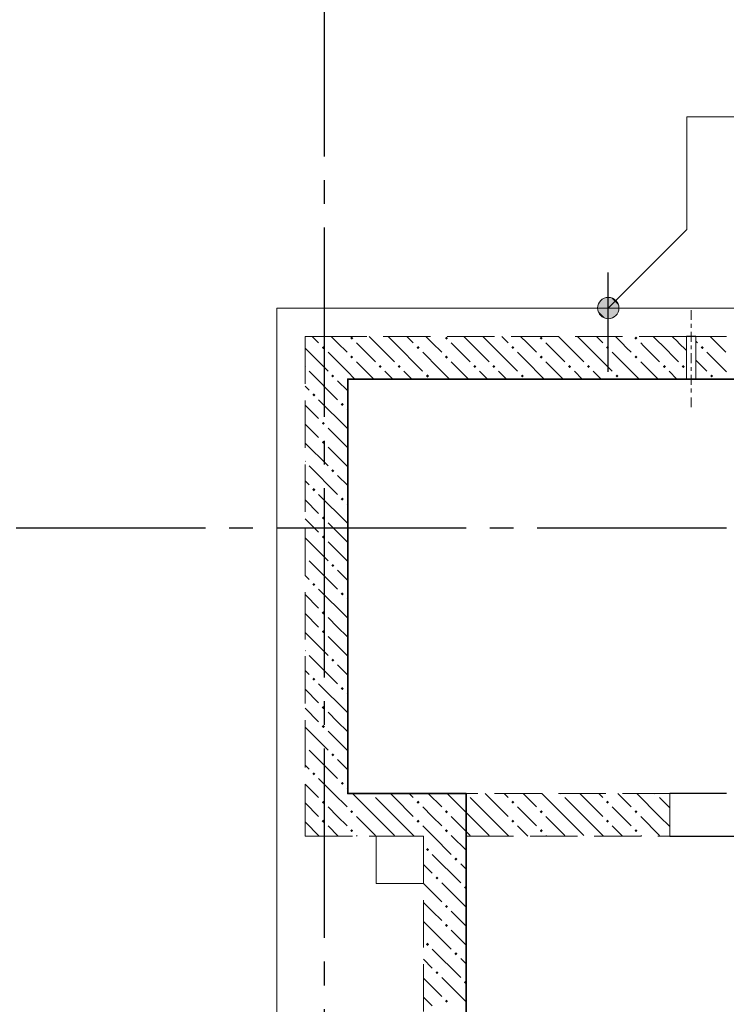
# Model space of a CAD drawing. Header units: millimetres. Extents: x 0 to 43074, y 0 to 59400.
# Tile 25 of 30: x 15039 to 18022, y 44240 to 48398. Entities that reach past the tile are written whole.
import ezdxf

# ---------------------------------------------------------------- set-up
doc = ezdxf.new("R2010")
doc.units = ezdxf.units.MM
doc.linetypes.add('______2', pattern=[270, 200, -70])
doc.linetypes.add('______5', pattern=[1100, 800, -100, 100, -100])
doc.layers.add('ЖБ Перекрытие верхний уровень', color=7, linetype='Continuous', lineweight=25, true_color=0xe0e0ff)
doc.layers.add('ЖБ Стена верхний уровень', color=7, linetype='Continuous', lineweight=25, true_color=0x006e00)
for name, color, linetype, lineweight in [('Макрос окна_ макрос двери', 7, 'Continuous', 18), ('Обрамление П-обр. равн.', 7, 'Continuous', 25), ('Оси', 40, '______5', 18), ('Позиционная метка линия выноска', 7, 'Continuous', 13), ('Позиционная метка номер позиции', 7, 'Continuous', 13), ('Размерная выноска', 7, 'Continuous', 13)]:
    doc.layers.add(name, color=color, linetype=linetype, lineweight=lineweight)

msp = doc.modelspace()

# ---------------------------------------------------------------- hatches: boundary and pattern name
at = {"layer": 'ЖБ Стена верхний уровень', "linetype": 'Continuous', "lineweight": 18, "transparency": 33554687}
for points in [[(16434.5, 47053.1), (16440.9, 47059.6), (16447.4, 47053.1), (16440.9, 47046.6)], [(16834.5, 47053.1), (16840.9, 47059.6), (16847.4, 47053.1), (16840.9, 47046.6)], [(17234.5, 47053.1), (17240.9, 47059.6), (17247.4, 47053.1), (17240.9, 47046.6)], [(17634.5, 47053.1), (17640.9, 47059.6), (17647.4, 47053.1), (17640.9, 47046.6)], [(16314.5, 47013.1), (16321, 47019.6), (16327.5, 47013.1), (16321, 47006.6)], [(16714.5, 47013.1), (16721, 47019.6), (16727.5, 47013.1), (16721, 47006.6)], [(17114.5, 47013.1), (17121, 47019.6), (17127.5, 47013.1), (17121, 47006.6)], [(17514.5, 47013.1), (17521, 47019.6), (17527.5, 47013.1), (17521, 47006.6)], [(17914.5, 47013.1), (17921, 47019.6), (17927.5, 47013.1), (17921, 47006.6)], [(16434.5, 46973.1), (16440.9, 46979.6), (16447.4, 46973.1), (16440.9, 46966.6)], [(16834.5, 46973.1), (16840.9, 46979.6), (16847.4, 46973.1), (16840.9, 46966.6)], [(17634.5, 46973.1), (17640.9, 46979.6), (17647.4, 46973.1), (17640.9, 46966.6)], [(16244, 46936.6), (16247.4, 46933.1), (16244, 46929.7)], [(16554.4, 46933.1), (16560.9, 46939.6), (16567.4, 46933.1), (16560.9, 46926.6)], [(16634.5, 46933.1), (16640.9, 46939.6), (16647.4, 46933.1), (16640.9, 46926.6)], [(16954.4, 46933.1), (16960.9, 46939.6), (16967.4, 46933.1), (16960.9, 46926.6)], [(17034.5, 46933.1), (17040.9, 46939.6), (17047.4, 46933.1), (17040.9, 46926.6)], [(17354.4, 46933.1), (17360.9, 46939.6), (17367.4, 46933.1), (17360.9, 46926.6)], [(17434.5, 46933.1), (17440.9, 46939.6), (17447.4, 46933.1), (17440.9, 46926.6)], [(17754.4, 46933.1), (17760.9, 46939.6), (17767.4, 46933.1), (17760.9, 46926.6)], [(17834.5, 46933.1), (17840.9, 46939.6), (17847.4, 46933.1), (17840.9, 46926.6)], [(16354.4, 46893.1), (16360.9, 46899.6), (16367.4, 46893.1), (16360.9, 46886.6)], [(16754.4, 46893.1), (16760.9, 46899.6), (16767.4, 46893.1), (16760.9, 46886.6)], [(17154.4, 46893.1), (17160.9, 46899.6), (17167.4, 46893.1), (17160.9, 46886.6)], [(17554.4, 46893.1), (17560.9, 46899.6), (17567.4, 46893.1), (17560.9, 46886.6)], [(17954.4, 46893.1), (17960.9, 46899.6), (17967.4, 46893.1), (17960.9, 46886.6)], [(16274.5, 46813.1), (16281, 46819.6), (16287.5, 46813.1), (16281, 46806.6)], [(16394.5, 46773.1), (16401, 46779.6), (16407.5, 46773.1), (16401, 46766.6)], [(16314.5, 46693.1), (16321, 46699.6), (16327.5, 46693.1), (16321, 46686.6)], [(16314.5, 46613.1), (16321, 46619.6), (16327.5, 46613.1), (16321, 46606.6)], [(16244, 46536.6), (16247.4, 46533.1), (16244, 46529.7)], [(16354.4, 46493.1), (16360.9, 46499.6), (16367.4, 46493.1), (16360.9, 46486.6)], [(16274.5, 46413.1), (16281, 46419.6), (16287.5, 46413.1), (16281, 46406.6)], [(16394.5, 46373.1), (16401, 46379.6), (16407.5, 46373.1), (16401, 46366.6)], [(16314.5, 46293.1), (16321, 46299.6), (16327.5, 46293.1), (16321, 46286.6)], [(16314.5, 46213.1), (16321, 46219.6), (16327.5, 46213.1), (16321, 46206.6)], [(16244, 46136.6), (16247.4, 46133.1), (16244, 46129.7)], [(16354.4, 46093.1), (16360.9, 46099.6), (16367.4, 46093.1), (16360.9, 46086.6)], [(16274.5, 46013.1), (16281, 46019.6), (16287.5, 46013.1), (16281, 46006.6)], [(16394.5, 45973.1), (16401, 45979.6), (16407.5, 45973.1), (16401, 45966.6)], [(16314.5, 45893.1), (16321, 45899.6), (16327.5, 45893.1), (16321, 45886.6)], [(16314.5, 45813.1), (16321, 45819.6), (16327.5, 45813.1), (16321, 45806.6)], [(16244, 45736.6), (16247.4, 45733.1), (16244, 45729.7)], [(16354.4, 45693.1), (16360.9, 45699.6), (16367.4, 45693.1), (16360.9, 45686.6)], [(16274.5, 45613.1), (16281, 45619.6), (16287.5, 45613.1), (16281, 45606.6)], [(16394.5, 45573.1), (16401, 45579.6), (16407.5, 45573.1), (16401, 45566.6)], [(16314.5, 45493.1), (16321, 45499.6), (16327.5, 45493.1), (16321, 45486.6)], [(16314.5, 45413.1), (16321, 45419.6), (16327.5, 45413.1), (16321, 45406.6)], [(16244, 45336.6), (16247.4, 45333.1), (16244, 45329.7)], [(16354.4, 45293.1), (16360.9, 45299.6), (16367.4, 45293.1), (16360.9, 45286.6)], [(16274.5, 45213.1), (16281, 45219.6), (16287.5, 45213.1), (16281, 45206.6)], [(16394.5, 45173.1), (16401, 45179.6), (16407.5, 45173.1), (16401, 45166.6)], [(16524.3, 45130), (16521, 45126.6), (16517.6, 45130)], [(16924.3, 45130), (16921, 45126.6), (16917.6, 45130)], [(17324.3, 45130), (17321, 45126.6), (17317.6, 45130)], [(17724.3, 45130), (17721, 45126.6), (17717.6, 45130)], [(16314.5, 45093.1), (16321, 45099.6), (16327.5, 45093.1), (16321, 45086.6)], [(16714.5, 45093.1), (16721, 45099.6), (16727.5, 45093.1), (16721, 45086.6)], [(17114.5, 45093.1), (17121, 45099.6), (17127.5, 45093.1), (17121, 45086.6)], [(17514.5, 45093.1), (17521, 45099.6), (17527.5, 45093.1), (17521, 45086.6)], [(16434.5, 45053.1), (16440.9, 45059.6), (16447.4, 45053.1), (16440.9, 45046.6)], [(16834.5, 45053.1), (16840.9, 45059.6), (16847.4, 45053.1), (16840.9, 45046.6)], [(17234.5, 45053.1), (17240.9, 45059.6), (17247.4, 45053.1), (17240.9, 45046.6)], [(17634.5, 45053.1), (17640.9, 45059.6), (17647.4, 45053.1), (17640.9, 45046.6)], [(16314.5, 45013.1), (16321, 45019.6), (16327.5, 45013.1), (16321, 45006.6)], [(16714.5, 45013.1), (16721, 45019.6), (16727.5, 45013.1), (16721, 45006.6)], [(17114.5, 45013.1), (17121, 45019.6), (17127.5, 45013.1), (17121, 45006.6)], [(17514.5, 45013.1), (17521, 45019.6), (17527.5, 45013.1), (17521, 45006.6)], [(16434.5, 44973.1), (16440.9, 44979.6), (16447.4, 44973.1), (16440.9, 44966.6)], [(16834.5, 44973.1), (16840.9, 44979.6), (16847.4, 44973.1), (16840.9, 44966.6)], [(17234.5, 44973.1), (17240.9, 44979.6), (17247.4, 44973.1), (17240.9, 44966.6)], [(17634.5, 44973.1), (17640.9, 44979.6), (17647.4, 44973.1), (17640.9, 44966.6)], [(16754.4, 44893.1), (16760.9, 44899.6), (16767.4, 44893.1), (16760.9, 44886.6)], [(16874.5, 44853.1), (16881, 44859.6), (16887.5, 44853.1), (16881, 44846.6)], [(16794.5, 44773.1), (16801, 44779.6), (16807.5, 44773.1), (16801, 44766.6)], [(16914.5, 44733.1), (16921, 44739.6), (16924, 44736.6), (16924, 44729.7), (16921, 44726.6)], [(16834.5, 44653.1), (16840.9, 44659.6), (16847.4, 44653.1), (16840.9, 44646.6)], [(16834.5, 44573.1), (16840.9, 44579.6), (16847.4, 44573.1), (16840.9, 44566.6)], [(16754.4, 44493.1), (16760.9, 44499.6), (16767.4, 44493.1), (16760.9, 44486.6)], [(16874.5, 44453.1), (16881, 44459.6), (16887.5, 44453.1), (16881, 44446.6)], [(16794.5, 44373.1), (16801, 44379.6), (16807.5, 44373.1), (16801, 44366.6)], [(16914.5, 44333.1), (16921, 44339.6), (16924, 44336.6), (16924, 44329.7), (16921, 44326.6)], [(16834.5, 44253.1), (16840.9, 44259.6), (16847.4, 44253.1), (16840.9, 44246.6)]]:
    msp.add_hatch(color=7, dxfattribs=at).paths.add_polyline_path(points, flags=16)
h = msp.add_hatch(color=7, dxfattribs=at)
h.paths.add_polyline_path([(17246.9, 46972.6), (17236.2, 46971.4), (17240.9, 46966.6)])
h.paths.add_polyline_path([(17234.5, 46973.1), (17240.9, 46979.6), (17247.4, 46973.1), (17246.9, 46972.6), (17236.2, 46971.4)], flags=16)
at = {"layer": 'Позиционная метка номер позиции', "linetype": 'Continuous', "lineweight": 13, "transparency": 33554687}
for points in [[(17480.7, 47191.5), (17555.8, 47148.2), (17492.2, 47211.8)], [(17492.2, 47211.8), (17567.3, 47168.6), (17512.5, 47223.3)], [(17492.2, 47211.8), (17555.8, 47148.2), (17567.3, 47168.6)], [(17512.5, 47223.3), (17567.3, 47168.6), (17567.3, 47191.5)], [(17512.5, 47223.3), (17567.3, 47191.5), (17535.5, 47223.3)], [(17535.5, 47223.3), (17567.3, 47191.5), (17555.8, 47211.8)], [(17480.7, 47168.6), (17535.5, 47136.7), (17480.7, 47191.5)], [(17480.7, 47191.5), (17535.5, 47136.7), (17555.8, 47148.2)], [(17512.5, 47136.7), (17480.7, 47168.6), (17492.2, 47148.2)], [(17480.7, 47168.6), (17512.5, 47136.7), (17535.5, 47136.7)]]:
    msp.add_hatch(color=7, dxfattribs=at).paths.add_polyline_path(points)

# ---------------------------------------------------------------- linework, layer by layer
at = {"layer": 'ЖБ Перекрытие верхний уровень', "color": 7, "linetype": 'Continuous', "lineweight": 18, "transparency": 33554687}
for p, q in [((20864, 46880), (16424, 46880)), ((16424, 46880), (16424, 45130)), ((16424, 45130), (16924, 45130)), ((16924, 45130), (16924, 44950)), ((16744, 44950), (16544, 44950)), ((16544, 44950), (16544, 44750)), ((16744, 44750), (16744, 44950)), ((16924, 44950), (16924, 43755)), ((16544, 44750), (16744, 44750))]:
    msp.add_line(p, q, dxfattribs=at)
at = {"layer": 'ЖБ Стена верхний уровень', "color": 251, "linetype": '______2', "lineweight": 13, "true_color": 0x656565, "transparency": 33554687}
for p, q in [((16424, 47060), (16244, 47060)), ((16244, 47060), (16244, 45130)), ((17854, 47060), (16424, 47060)), ((17854, 47060), (17854, 46880)), ((17854, 47060), (17854, 46880)), ((17894, 46880), (17894, 47060)), ((17894, 46880), (17894, 47060)), ((18024, 47060), (17894, 47060)), ((16424, 46880), (17854, 46880)), ((16424, 45130), (16424, 46880)), ((17894, 46880), (18024, 46880)), ((16244, 45130), (16244, 44950)), ((17784, 45130), (16424, 45130)), ((17784, 45130), (17784, 44950)), ((16244, 44950), (16744, 44950)), ((16744, 44950), (16744, 42420)), ((16924, 43855), (16924, 44950)), ((16924, 44950), (17784, 44950))]:
    msp.add_line(p, q, dxfattribs=at)
at = {"layer": 'ЖБ Стена верхний уровень', "color": 9, "linetype": 'Continuous', "lineweight": 18, "true_color": 0xc7c7c7, "transparency": 33554687}
for p, q in [((16274.1, 47060), (16301, 47033.1)), ((16381, 47033.1), (16354.1, 47060)), ((16421, 46993.1), (16381, 47033.1)), ((16460.9, 47033.1), (16540.9, 46953.1)), ((16540.9, 47033.1), (16514.1, 47060)), ((16540.9, 47033.1), (16621, 46953.1)), ((16594.1, 47060), (16621, 47033.1)), ((16674.1, 47060), (16701, 47033.1)), ((16781, 47033.1), (16754.1, 47060)), ((16821, 46993.1), (16781, 47033.1)), ((16860.9, 47033.1), (16940.9, 46953.1)), ((16940.9, 47033.1), (16914.1, 47060)), ((16940.9, 47033.1), (17021, 46953.1)), ((16994.1, 47060), (17021, 47033.1)), ((17074.1, 47060), (17101, 47033.1)), ((17181, 47033.1), (17154.1, 47060)), ((17221, 46993.1), (17181, 47033.1)), ((17340.9, 47033.1), (17314.1, 47060)), ((17394.1, 47060), (17421, 47033.1)), ((17474.1, 47060), (17501, 47033.1)), ((17581, 47033.1), (17554.1, 47060)), ((17740.9, 47033.1), (17714.1, 47060)), ((17821, 47033.1), (17854, 47000.1)), ((17894, 47040.1), (17901, 47033.1)), ((18021, 46993.1), (17981, 47033.1)), ((16244, 47010.1), (16340.9, 46913.1)), ((16340.9, 46993.1), (16424, 46910.1)), ((17540.9, 46993.1), (17654.1, 46880)), ((17940.9, 46993.1), (18024, 46910.1)), ((17260.9, 46953.1), (17334.1, 46880)), ((17660.9, 46953.1), (17734.1, 46880)), ((17894, 46960.1), (17940.9, 46913.1)), ((16260.9, 46913.1), (16381, 46793.1)), ((17014.1, 46880), (16981, 46913.1)), ((17060.9, 46913.1), (17094.1, 46880)), ((17414.1, 46880), (17381, 46913.1)), ((17460.9, 46913.1), (17494.1, 46880)), ((17814.1, 46880), (17781, 46913.1)), ((16381, 46873.1), (16424, 46830.1)), ((17894, 46880.1), (17894.1, 46880)), ((16260.9, 46833.1), (16244, 46850.1)), ((16301, 46793.1), (16421, 46673.1)), ((16244, 46770.1), (16301, 46713.1)), ((16424, 46750.1), (16421, 46753.1)), ((16244, 46690.1), (16301, 46633.1)), ((16381, 46633.1), (16340.9, 46673.1)), ((16244, 46610.1), (16340.9, 46513.1)), ((16421, 46593.1), (16381, 46633.1)), ((16340.9, 46593.1), (16424, 46510.1)), ((16260.9, 46513.1), (16381, 46393.1)), ((16260.9, 46433.1), (16244, 46450.1)), ((16381, 46473.1), (16424, 46430.1)), ((16244, 46370.1), (16301, 46313.1)), ((16301, 46393.1), (16421, 46273.1)), ((16424, 46350.1), (16421, 46353.1)), ((16244, 46290.1), (16301, 46233.1)), ((16381, 46233.1), (16340.9, 46273.1)), ((16244, 46210.1), (16340.9, 46113.1)), ((16421, 46193.1), (16381, 46233.1)), ((16340.9, 46193.1), (16424, 46110.1)), ((16260.9, 46113.1), (16381, 45993.1)), ((16381, 46073.1), (16424, 46030.1)), ((16260.9, 46033.1), (16244, 46050.1)), ((16301, 45993.1), (16421, 45873.1)), ((16244, 45970.1), (16301, 45913.1)), ((16424, 45950.1), (16421, 45953.1)), ((16244, 45890.1), (16301, 45833.1)), ((16381, 45833.1), (16340.9, 45873.1)), ((16421, 45793.1), (16381, 45833.1)), ((16244, 45810.1), (16340.9, 45713.1)), ((16340.9, 45793.1), (16424, 45710.1)), ((16260.9, 45713.1), (16381, 45593.1)), ((16381, 45673.1), (16424, 45630.1)), ((16260.9, 45633.1), (16244, 45650.1)), ((16244, 45570.1), (16301, 45513.1)), ((16301, 45593.1), (16421, 45473.1)), ((16424, 45550.1), (16421, 45553.1)), ((16244, 45490.1), (16301, 45433.1)), ((16381, 45433.1), (16340.9, 45473.1)), ((16244, 45410.1), (16340.9, 45313.1)), ((16421, 45393.1), (16381, 45433.1)), ((16340.9, 45393.1), (16424, 45310.1)), ((16260.9, 45313.1), (16381, 45193.1)), ((16260.9, 45233.1), (16244, 45250.1)), ((16381, 45273.1), (16424, 45230.1)), ((16244, 45170.1), (16284.1, 45130)), ((16301, 45193.1), (16364.1, 45130)), ((16284.1, 45130), (16301, 45113.1)), ((16364.1, 45130), (16421, 45073.1)), ((16424, 45150.1), (16421, 45153.1)), ((16540.9, 45033.1), (16444.1, 45130)), ((16540.9, 45113.1), (16621, 45033.1)), ((16621, 45113.1), (16604.1, 45130)), ((16621, 45113.1), (16701, 45033.1)), ((16684.1, 45130), (16701, 45113.1)), ((16764.1, 45130), (16821, 45073.1)), ((16940.9, 45033.1), (16844.1, 45130)), ((16940.9, 45113.1), (17021, 45033.1)), ((17021, 45113.1), (17004.1, 45130)), ((17021, 45113.1), (17101, 45033.1)), ((17084.1, 45130), (17101, 45113.1)), ((17164.1, 45130), (17221, 45073.1)), ((17340.9, 45033.1), (17244.1, 45130)), ((17340.9, 45113.1), (17421, 45033.1)), ((17421, 45113.1), (17404.1, 45130)), ((17421, 45113.1), (17501, 45033.1)), ((17484.1, 45130), (17501, 45113.1)), ((17564.1, 45130), (17621, 45073.1)), ((17740.9, 45033.1), (17644.1, 45130)), ((17740.9, 45113.1), (17784, 45070.1)), ((16244, 45090.1), (16301, 45033.1)), ((16381, 45033.1), (16340.9, 45073.1)), ((16781, 45033.1), (16740.9, 45073.1)), ((17181, 45033.1), (17140.9, 45073.1)), ((17581, 45033.1), (17540.9, 45073.1)), ((16421, 44993.1), (16381, 45033.1)), ((16460.9, 45033.1), (16540.9, 44953.1)), ((16540.9, 45033.1), (16621, 44953.1)), ((16621, 45033.1), (16704.1, 44950)), ((16821, 44993.1), (16781, 45033.1)), ((16860.9, 45033.1), (16940.9, 44953.1)), ((16940.9, 45033.1), (17021, 44953.1)), ((17021, 45033.1), (17104.1, 44950)), ((17221, 44993.1), (17181, 45033.1)), ((17260.9, 45033.1), (17340.9, 44953.1)), ((17340.9, 45033.1), (17421, 44953.1)), ((17421, 45033.1), (17504.1, 44950)), ((17621, 44993.1), (17581, 45033.1)), ((17660.9, 45033.1), (17740.9, 44953.1)), ((17740.9, 45033.1), (17784, 44990.1)), ((16244, 45010.1), (16304.1, 44950)), ((16340.9, 44993.1), (16384.1, 44950)), ((16740.9, 44993.1), (16784.1, 44950)), ((17140.9, 44993.1), (17184.1, 44950)), ((17540.9, 44993.1), (17584.1, 44950)), ((16460.9, 44953.1), (16464.1, 44950)), ((16784.1, 44950), (16860.9, 44873.1)), ((16860.9, 44953.1), (16864.1, 44950)), ((16864.1, 44950), (16924, 44890.1)), ((17260.9, 44953.1), (17264.1, 44950)), ((17660.9, 44953.1), (17664.1, 44950)), ((16781, 44873.1), (16901, 44753.1)), ((16744, 44830.1), (16781, 44793.1)), ((16924, 44810.1), (16901, 44833.1)), ((16744, 44750.1), (16821, 44673.1)), ((16924, 44650.1), (16821, 44753.1)), ((16781, 44633.1), (16744, 44670.1)), ((16821, 44593.1), (16781, 44633.1)), ((16860.9, 44633.1), (16924, 44570.1)), ((16744, 44590.1), (16860.9, 44473.1)), ((16860.9, 44553.1), (16924, 44490.1)), ((16781, 44473.1), (16901, 44353.1)), ((16744, 44430.1), (16781, 44393.1)), ((16924, 44410.1), (16901, 44433.1)), ((16744, 44350.1), (16821, 44273.1)), ((16924, 44250.1), (16821, 44353.1)), ((16781, 44233.1), (16744, 44270.1))]:
    msp.add_line(p, q, dxfattribs=at)
at = {"layer": 'ЖБ Стена верхний уровень', "color": 251, "linetype": '______2', "lineweight": 13, "true_color": 0x656565, "transparency": 33554687}
for points in [[(17874, 47129.8), (17874, 47171.6), (17874, 47129.8)], [(17874, 47129.8), (17874, 47171.6), (17874, 47129.8)], [(17874, 47113.2), (17874, 47097), (17874, 47113.2)], [(17874, 47113.2), (17874, 47097), (17874, 47113.2)], [(17874, 47038), (17874, 47079.8), (17874, 47038)], [(17874, 47038), (17874, 47079.8), (17874, 47038)], [(17874, 47022.5), (17874, 47006.2), (17874, 47022.5)], [(17874, 47022.5), (17874, 47006.2), (17874, 47022.5)], [(17874, 46947.5), (17874, 46989.3), (17874, 46947.5)], [(17874, 46947.5), (17874, 46989.3), (17874, 46947.5)], [(17874, 46931), (17874, 46914.7), (17874, 46931)], [(17874, 46931), (17874, 46914.7), (17874, 46931)], [(17874, 46855.7), (17874, 46897.5), (17874, 46855.7)], [(17874, 46855.7), (17874, 46897.5), (17874, 46855.7)], [(17874, 46840.2), (17874, 46823.9), (17874, 46840.2)], [(17874, 46840.2), (17874, 46823.9), (17874, 46840.2)], [(17874, 46761.2), (17874, 46803), (17874, 46761.2)], [(17874, 46761.2), (17874, 46803), (17874, 46761.2)]]:
    msp.add_lwpolyline(points, dxfattribs=at)
at = {"layer": 'ЖБ Стена верхний уровень', "color": 9, "linetype": 'Continuous', "lineweight": 18, "true_color": 0xc7c7c7, "transparency": 33554687}
for points in [[(16621, 47033.1), (16738.7, 46915.4), (16738.7, 46915.4), (16740.9, 46913.1)], [(17021, 47033.1), (17098.2, 46955.9), (17098.2, 46955.9), (17140.9, 46913.1)], [(17260.9, 47033.1), (17314, 46980.1), (17314, 46980.1), (17340.9, 46953.1)], [(17340.9, 47033.1), (17385.9, 46988.2), (17385.9, 46988.2), (17421, 46953.1)], [(17421, 47033.1), (17457.8, 46996.3), (17457.8, 46996.3), (17540.9, 46913.1)], [(17621, 46993.1), (17601.6, 47012.5), (17601.6, 47012.5), (17581, 47033.1)], [(17660.9, 47033.1), (17673.5, 47020.6), (17673.5, 47020.6), (17740.9, 46953.1)], [(17740.9, 47033.1), (17745.4, 47028.7), (17745.4, 47028.7), (17821, 46953.1)], [(17794.1, 47060), (17817.3, 47036.7), (17817.3, 47036.7), (17821, 47033.1)], [(17981, 47033.1), (17961.2, 47052.9), (17961.2, 47052.9), (17954.1, 47060)], [(16740.9, 46993.1), (16810.6, 46923.5), (16810.6, 46923.5), (16854.1, 46880)], [(17140.9, 46993.1), (17170.1, 46963.9), (17170.1, 46963.9), (17254.1, 46880)], [(16460.9, 46953.1), (16522.9, 46891.1), (16522.9, 46891.1), (16534.1, 46880)], [(16860.9, 46953.1), (16882.5, 46931.6), (16882.5, 46931.6), (16934.1, 46880)], [(16424, 46910.1), (16451, 46883), (16451, 46883), (16454.1, 46880)], [(16614.1, 46880), (16594.9, 46899.2), (16594.9, 46899.2), (16581, 46913.1)], [(16660.9, 46913.1), (16666.8, 46907.3), (16666.8, 46907.3), (16694.1, 46880)]]:
    msp.add_lwpolyline(points, dxfattribs=at)
at = {"layer": 'Макрос окна_ макрос двери', "color": 7, "linetype": 'Continuous', "lineweight": -3, "transparency": 33554687}
for p, q in [((17894, 47060), (17854, 47060)), ((17894, 47060), (17854, 47060)), ((17854, 46880), (17894, 46880)), ((17854, 46880), (17894, 46880)), ((18024, 45130), (17784, 45130)), ((17784, 44950), (18184, 44950))]:
    msp.add_line(p, q, dxfattribs=at)
at = {"layer": 'Обрамление П-обр. равн.', "color": 7, "linetype": 'Continuous', "lineweight": 25, "transparency": 33554687}
msp.add_line((17524, 46910), (17524, 47330), dxfattribs=at)
at = {"layer": 'Оси', "color": 8, "linetype": '______5', "lineweight": -3, "transparency": 33554687}
for p, q in [((16324, 57420), (16324, 7100)), ((26824, 46250), (4600, 46250))]:
    msp.add_line(p, q, dxfattribs=at)
at = {"layer": 'Позиционная метка линия выноска', "color": 251, "linetype": 'Continuous', "lineweight": 13, "true_color": 0x494949, "transparency": 33554687}
msp.add_lwpolyline([(21164, 46880), (21164, 45250), (21269, 45250), (21269, 42120), (18754, 42120), (18754, 41370), (17784, 41370), (17784, 42120), (15944, 42120), (15944, 43520), (16124, 43520), (16124, 47180), (20864, 47180)], dxfattribs=at)
at = {"layer": 'Позиционная метка номер позиции', "color": 7, "linetype": 'Continuous', "lineweight": 13, "transparency": 33554687}
for p, q in [((17492.2, 47211.8), (17492.2, 47211.8)), ((17555.8, 47211.8), (17555.8, 47211.8)), ((17492.2, 47148.2), (17492.2, 47148.2)), ((17555.8, 47148.2), (17555.8, 47148.2))]:
    msp.add_line(p, q, dxfattribs=at)
msp.add_lwpolyline([(17524, 47180), (17856.3, 47512.4), (17856.3, 47987.8), (20028.6, 47987.8)], dxfattribs=at)
msp.add_circle((17524, 47180), 45, dxfattribs=at)
at = {"layer": 'Размерная выноска', "color": 7, "linetype": 'Continuous', "lineweight": 35, "transparency": 33554687}
msp.add_lwpolyline([(16924, 42420), (20969, 42420), (20969, 44950), (20864, 44950), (20864, 46880), (16424, 46880), (16424, 45130), (16924, 45130), (16924, 42420)], dxfattribs=at)

doc.saveas('drawing.dxf')
